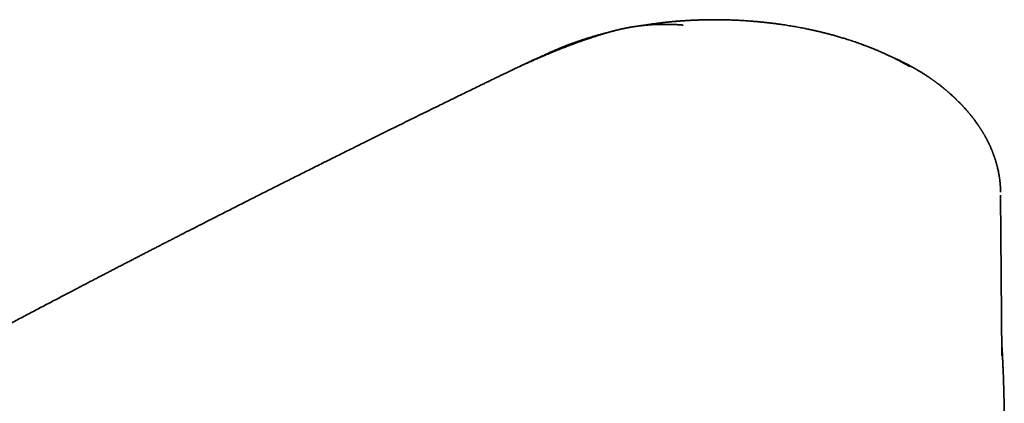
# Model space of a CAD drawing. Header units: millimetres. Extents: x 8 to 665, y 12 to 499.
# Tile 34 of 61: x 572 to 656, y 216 to 249. Entities that reach past the tile are written whole.
import ezdxf

# ---------------------------------------------------------------- set-up
doc = ezdxf.new("R2010")
doc.units = ezdxf.units.MM

msp = doc.modelspace()

# ---------------------------------------------------------------- linework, layer by layer
at = {"color": 7, "linetype": 'Continuous', "lineweight": 35}
for p, q in [((617.384, 246.633), (617.383, 246.632)), ((648.685, 245.202), (648.663, 245.215)), ((648.689, 245.2), (648.686, 245.202)), ((656.022, 234.592), (656.022, 234.601)), ((656.026, 234.592), (656.025, 234.634)), ((656.025, 234.596), (656.025, 234.601)), ((656.144, 220.558), (656.024, 234.353)), ((656.144, 220.558), (656.024, 234.353))]:
    msp.add_line(p, q, dxfattribs=at)
for points, knots in [([(628.752, 248.947), (628.733, 248.948), (628.692, 248.951), (628.628, 248.956), (628.559, 248.961), (628.474, 248.967), (628.373, 248.973), (628.255, 248.98), (628.132, 248.986), (627.965, 248.994), (627.754, 249.001), (627.559, 249.006), (627.421, 249.008), (627.343, 249.009), (627.27, 249.009), (627.204, 249.01), (627.144, 249.01), (627.092, 249.01), (627.043, 249.009), (626.994, 249.009), (626.941, 249.008), (626.882, 249.008), (626.804, 249.006), (626.707, 249.004), (626.594, 249.001), (626.448, 248.996), (626.27, 248.988), (626.064, 248.977), (625.908, 248.967), (625.801, 248.959), (625.741, 248.954), (625.685, 248.95), (625.634, 248.945), (625.592, 248.942), (625.559, 248.939), (625.531, 248.936), (625.501, 248.933), (625.462, 248.93), (625.414, 248.925), (625.355, 248.919), (625.286, 248.912), (625.208, 248.903), (625.124, 248.894), (625.035, 248.883), (624.942, 248.871), (624.846, 248.859), (624.762, 248.847), (624.691, 248.837), (624.635, 248.829), (624.583, 248.821), (624.54, 248.815), (624.507, 248.81), (624.484, 248.806), (624.463, 248.803), (624.438, 248.799), (624.406, 248.794), (624.363, 248.787), (624.312, 248.778), (624.254, 248.768), (624.168, 248.753), (624.059, 248.734), (623.931, 248.71), (623.81, 248.686), (623.706, 248.665), (623.618, 248.646), (623.547, 248.631), (623.484, 248.618), (623.437, 248.607), (623.401, 248.599), (623.377, 248.594), (623.356, 248.589), (623.338, 248.585), (623.319, 248.58), (623.295, 248.575), (623.263, 248.567), (623.222, 248.558), (623.175, 248.547), (623.125, 248.535), (623.072, 248.522), (623.02, 248.509), (622.945, 248.49), (622.846, 248.465), (622.723, 248.434), (622.601, 248.401), (622.478, 248.368), (622.355, 248.334), (622.255, 248.306), (622.18, 248.285), (622.134, 248.271), (622.095, 248.26), (622.064, 248.251), (622.037, 248.243), (622.012, 248.235), (621.981, 248.226), (621.944, 248.216), (621.902, 248.203), (621.853, 248.188), (621.799, 248.172), (621.743, 248.155), (621.686, 248.137), (621.631, 248.12), (621.538, 248.091), (621.41, 248.051), (621.25, 248), (621.095, 247.95), (620.954, 247.903), (620.826, 247.861), (620.711, 247.822), (620.602, 247.785), (620.499, 247.75), (620.404, 247.717), (620.319, 247.688), (620.243, 247.661), (620.176, 247.638), (620.122, 247.619), (620.08, 247.604), (620.052, 247.594), (620.03, 247.586), (620.012, 247.58), (619.994, 247.573), (619.971, 247.565), (619.943, 247.555), (619.907, 247.542), (619.864, 247.527), (619.815, 247.509), (619.759, 247.489), (619.695, 247.466), (619.623, 247.44), (619.543, 247.411), (619.46, 247.38), (619.375, 247.349), (619.292, 247.318), (619.17, 247.272), (619.01, 247.212), (618.816, 247.138), (618.626, 247.065), (618.443, 246.994), (618.266, 246.925), (618.091, 246.856), (617.884, 246.773), (617.639, 246.674), (617.43, 246.589), (617.291, 246.531), (617.226, 246.504), (617.16, 246.477), (617.093, 246.449), (617.027, 246.422), (616.964, 246.395), (616.902, 246.369), (616.843, 246.344), (616.788, 246.321), (616.744, 246.302), (616.71, 246.288), (616.686, 246.278), (616.669, 246.27), (616.653, 246.264), (616.631, 246.254), (616.602, 246.242), (616.565, 246.226), (616.526, 246.209), (616.485, 246.192), (616.396, 246.153), (616.255, 246.092), (616.082, 246.017), (615.926, 245.948), (615.785, 245.886), (615.639, 245.821), (615.487, 245.753), (615.327, 245.681), (615.162, 245.606), (614.992, 245.529), (614.819, 245.45), (614.638, 245.366), (614.451, 245.279), (614.248, 245.184), (614.029, 245.081), (613.794, 244.97), (613.55, 244.853), (613.298, 244.732), (613.036, 244.607), (612.767, 244.476), (612.488, 244.341), (612.212, 244.207), (611.938, 244.074), (611.666, 243.943), (611.391, 243.809), (611.113, 243.674), (610.747, 243.496), (610.295, 243.276), (609.723, 242.997), (609.121, 242.703), (608.49, 242.395), (607.819, 242.067), (607.109, 241.719), (606.36, 241.352), (605.619, 240.988), (604.886, 240.627), (604.164, 240.271), (603.455, 239.921), (602.756, 239.576), (602.064, 239.234), (601.197, 238.805), (600.158, 238.29), (598.949, 237.688), (597.75, 237.091), (596.603, 236.518), (595.508, 235.97), (594.464, 235.447), (593.428, 234.926), (592.4, 234.409), (591.38, 233.894), (590.367, 233.382), (589.361, 232.872), (588.417, 232.393), (587.533, 231.943), (586.709, 231.523), (586.055, 231.189), (585.569, 230.941), (585.249, 230.777), (584.931, 230.614), (584.613, 230.451), (584.295, 230.288), (584.001, 230.138), (583.728, 229.997), (583.473, 229.867), (583.211, 229.732), (582.94, 229.593), (582.662, 229.45), (582.375, 229.302), (582.081, 229.151), (581.774, 228.992), (581.454, 228.827), (581.12, 228.655), (580.778, 228.478), (580.427, 228.297), (580.067, 228.11), (579.704, 227.923), (579.339, 227.733), (578.971, 227.543), (578.596, 227.348), (578.212, 227.149), (577.821, 226.945), (577.422, 226.737), (577.015, 226.525), (576.593, 226.305), (576.157, 226.077), (575.705, 225.841), (575.245, 225.6), (574.776, 225.355), (574.299, 225.104), (573.813, 224.849), (573.319, 224.589), (572.816, 224.324), (572.304, 224.055), (571.784, 223.78), (571.256, 223.501), (570.729, 223.223), (570.205, 222.945), (569.683, 222.668), (569.154, 222.387), (568.617, 222.102), (568.257, 221.91), (568.076, 221.814)], [0, 0, 0, 0, 0.000718, 0.001534, 0.002411, 0.003351, 0.004745, 0.006257, 0.007835, 0.009429, 0.012667, 0.015971, 0.017023, 0.018071, 0.019038, 0.019907, 0.020679, 0.021391, 0.021997, 0.022619, 0.023322, 0.024105, 0.024969, 0.026463, 0.027995, 0.029548, 0.032373, 0.035229, 0.038027, 0.038869, 0.039705, 0.040528, 0.041246, 0.041836, 0.042296, 0.042628, 0.043036, 0.043583, 0.04427, 0.045098, 0.046087, 0.047221, 0.048442, 0.049724, 0.051065, 0.052466, 0.053927, 0.054754, 0.055599, 0.056404, 0.057076, 0.057508, 0.057857, 0.05813, 0.058429, 0.058956, 0.0596, 0.060361, 0.061238, 0.062191, 0.064254, 0.066215, 0.068074, 0.069833, 0.071042, 0.07217, 0.073149, 0.073979, 0.074424, 0.07481, 0.075137, 0.075406, 0.075654, 0.076043, 0.076557, 0.077198, 0.077963, 0.0788, 0.079635, 0.08047, 0.081305, 0.083288, 0.085269, 0.08726, 0.089273, 0.091308, 0.093352, 0.09422, 0.09498, 0.095634, 0.096182, 0.096542, 0.096951, 0.097459, 0.098066, 0.098786, 0.099608, 0.100531, 0.101489, 0.102436, 0.103372, 0.104297, 0.107117, 0.109832, 0.112443, 0.114951, 0.116997, 0.118963, 0.120817, 0.122555, 0.124175, 0.12568, 0.126907, 0.128044, 0.129091, 0.129662, 0.130145, 0.130525, 0.130801, 0.131068, 0.131445, 0.131938, 0.132545, 0.133268, 0.134106, 0.135059, 0.136128, 0.13737, 0.138739, 0.140188, 0.141623, 0.143041, 0.144442, 0.147845, 0.151145, 0.154343, 0.157439, 0.160432, 0.163338, 0.166274, 0.170913, 0.175693, 0.176785, 0.177884, 0.178991, 0.180104, 0.181225, 0.182303, 0.183278, 0.184348, 0.185258, 0.186006, 0.186594, 0.186942, 0.187195, 0.18745, 0.187756, 0.188284, 0.188915, 0.189588, 0.190267, 0.190951, 0.19407, 0.197297, 0.199577, 0.201907, 0.204309, 0.206841, 0.209507, 0.212305, 0.215064, 0.217942, 0.220937, 0.224051, 0.227281, 0.231025, 0.234914, 0.238947, 0.243121, 0.247436, 0.251892, 0.256491, 0.261233, 0.265604, 0.270091, 0.274684, 0.279285, 0.283873, 0.292842, 0.301753, 0.312288, 0.322741, 0.333114, 0.345651, 0.358068, 0.370365, 0.382543, 0.3946, 0.406325, 0.417935, 0.429436, 0.440879, 0.461186, 0.481332, 0.501316, 0.521138, 0.538699, 0.556132, 0.573436, 0.590613, 0.607674, 0.624622, 0.641455, 0.658175, 0.672069, 0.685884, 0.699618, 0.704992, 0.710354, 0.715704, 0.721041, 0.726365, 0.73171, 0.735853, 0.740129, 0.744539, 0.749084, 0.753762, 0.758574, 0.763521, 0.768601, 0.774067, 0.77968, 0.78544, 0.791347, 0.797402, 0.803603, 0.80966, 0.815851, 0.822175, 0.828634, 0.835227, 0.841954, 0.848815, 0.85581, 0.863281, 0.8709, 0.878666, 0.886579, 0.894639, 0.902846, 0.911199, 0.9197, 0.928348, 0.937142, 0.946084, 0.955173, 0.963877, 0.972712, 0.981677, 0.990774, 1, 1, 1, 1]), ([(648.215, 245.394), (648.172, 245.418), (648.089, 245.466), (647.968, 245.535), (647.853, 245.598), (647.747, 245.657), (647.649, 245.71), (647.559, 245.758), (647.477, 245.802), (647.404, 245.84), (647.338, 245.875), (647.279, 245.906), (647.228, 245.932), (647.185, 245.954), (647.151, 245.971), (647.124, 245.985), (647.103, 245.996), (647.087, 246.004), (647.072, 246.011), (647.054, 246.02), (647.03, 246.033), (646.999, 246.048), (646.962, 246.066), (646.918, 246.088), (646.868, 246.113), (646.814, 246.14), (646.758, 246.167), (646.702, 246.194), (646.623, 246.233), (646.519, 246.282), (646.368, 246.353), (646.196, 246.433), (646.004, 246.521), (645.819, 246.603), (645.641, 246.68), (645.486, 246.746), (645.354, 246.802), (645.247, 246.846), (645.149, 246.887), (645.061, 246.922), (644.984, 246.953), (644.918, 246.98), (644.866, 247), (644.826, 247.016), (644.797, 247.028), (644.774, 247.037), (644.755, 247.044), (644.734, 247.052), (644.706, 247.063), (644.672, 247.076), (644.627, 247.094), (644.569, 247.116), (644.498, 247.144), (644.417, 247.174), (644.327, 247.208), (644.23, 247.244), (643.998, 247.329), (643.651, 247.453), (643.185, 247.61), (642.766, 247.745), (642.379, 247.863), (642.023, 247.968), (641.753, 248.045), (641.571, 248.095), (641.479, 248.12), (641.389, 248.144), (641.304, 248.166), (641.228, 248.186), (641.166, 248.203), (641.116, 248.216), (641.078, 248.225), (641.046, 248.234), (641.021, 248.24), (641.003, 248.245), (640.987, 248.249), (640.967, 248.254), (640.935, 248.262), (640.891, 248.273), (640.839, 248.286), (640.754, 248.307), (640.635, 248.336), (640.478, 248.374), (640.315, 248.412), (640.148, 248.451), (639.977, 248.489), (639.797, 248.529), (639.611, 248.569), (639.423, 248.608), (639.131, 248.668), (638.736, 248.744), (638.236, 248.834), (637.74, 248.916), (637.3, 248.983), (636.918, 249.037), (636.588, 249.081), (636.253, 249.123), (635.907, 249.163), (635.551, 249.201), (635.191, 249.236), (634.828, 249.268), (634.463, 249.297), (634.088, 249.323), (633.703, 249.346), (633.313, 249.366), (632.918, 249.382), (632.517, 249.394), (632.108, 249.403), (631.69, 249.407), (631.264, 249.407), (630.83, 249.403), (630.421, 249.394), (630.039, 249.382), (629.692, 249.368), (629.351, 249.351), (629.019, 249.332), (628.696, 249.311), (628.382, 249.288), (628.062, 249.262), (627.74, 249.233), (627.414, 249.201), (627.099, 249.168), (626.796, 249.133), (626.504, 249.097), (626.223, 249.06), (625.954, 249.024), (625.699, 248.987), (625.455, 248.95), (625.243, 248.916), (625.113, 248.895), (625.06, 248.886)], [0, 0, 0, 0, 0.007116, 0.0137798, 0.0199918, 0.0257521, 0.031061, 0.0358359, 0.0401758, 0.0440807, 0.047551, 0.0507076, 0.0533915, 0.0556028, 0.0573416, 0.0587288, 0.0598924, 0.0606498, 0.0613072, 0.0622183, 0.0634694, 0.0650606, 0.0669918, 0.0692629, 0.0718738, 0.0747657, 0.0776629, 0.0805307, 0.0833689, 0.0899422, 0.0963515, 0.1064075, 0.116032, 0.1252255, 0.1339881, 0.1423201, 0.1480017, 0.1532575, 0.1579932, 0.1622089, 0.1659046, 0.1690807, 0.1717371, 0.1734285, 0.1748119, 0.1758873, 0.1766825, 0.1775784, 0.1789228, 0.1805708, 0.1824324, 0.185403, 0.1887937, 0.1926044, 0.1968348, 0.2014851, 0.2063628, 0.2293611, 0.2498988, 0.2704484, 0.2861321, 0.3019584, 0.3179276, 0.3219422, 0.3259658, 0.329997, 0.3337689, 0.337082, 0.3399364, 0.3418953, 0.3435589, 0.3449272, 0.3460002, 0.3467779, 0.3473181, 0.348041, 0.3494701, 0.3514032, 0.3537539, 0.3562205, 0.3624545, 0.3691973, 0.3764488, 0.3833532, 0.3906629, 0.398378, 0.4063529, 0.4143024, 0.4222188, 0.4432603, 0.4640654, 0.4846344, 0.5049676, 0.5183923, 0.5317483, 0.5454088, 0.5594729, 0.5739406, 0.5888119, 0.6032032, 0.6179533, 0.6330622, 0.6485301, 0.6643569, 0.6800893, 0.6961613, 0.712573, 0.7293247, 0.7464166, 0.7638493, 0.781623, 0.7958232, 0.8099014, 0.8236537, 0.8370798, 0.8501799, 0.8629538, 0.8754014, 0.8891503, 0.9024778, 0.9153837, 0.927868, 0.9399305, 0.9515713, 0.9627903, 0.9733755, 0.9835556, 0.9933303, 1, 1, 1, 1]), ([(648.215, 245.394), (648.172, 245.418), (648.089, 245.466), (647.968, 245.535), (647.853, 245.598), (647.747, 245.657), (647.649, 245.71), (647.559, 245.758), (647.477, 245.802), (647.404, 245.84), (647.338, 245.875), (647.279, 245.906), (647.228, 245.932), (647.185, 245.954), (647.151, 245.971), (647.124, 245.985), (647.103, 245.996), (647.087, 246.004), (647.072, 246.011), (647.054, 246.02), (647.03, 246.033), (646.999, 246.048), (646.962, 246.066), (646.918, 246.088), (646.868, 246.113), (646.814, 246.14), (646.758, 246.167), (646.702, 246.194), (646.623, 246.233), (646.519, 246.282), (646.368, 246.353), (646.196, 246.433), (646.004, 246.521), (645.819, 246.603), (645.641, 246.68), (645.486, 246.746), (645.354, 246.802), (645.247, 246.846), (645.149, 246.887), (645.061, 246.922), (644.984, 246.953), (644.918, 246.98), (644.866, 247), (644.826, 247.016), (644.797, 247.028), (644.774, 247.037), (644.755, 247.044), (644.734, 247.052), (644.706, 247.063), (644.672, 247.076), (644.627, 247.094), (644.569, 247.116), (644.498, 247.144), (644.417, 247.174), (644.327, 247.208), (644.23, 247.244), (643.998, 247.329), (643.651, 247.453), (643.185, 247.61), (642.766, 247.745), (642.379, 247.863), (642.023, 247.968), (641.753, 248.045), (641.571, 248.095), (641.479, 248.12), (641.389, 248.144), (641.304, 248.166), (641.228, 248.186), (641.166, 248.203), (641.116, 248.216), (641.078, 248.225), (641.046, 248.234), (641.021, 248.24), (641.003, 248.245), (640.987, 248.249), (640.967, 248.254), (640.935, 248.262), (640.891, 248.273), (640.839, 248.286), (640.754, 248.307), (640.635, 248.336), (640.478, 248.374), (640.315, 248.412), (640.148, 248.451), (639.977, 248.489), (639.797, 248.529), (639.611, 248.569), (639.423, 248.608), (639.131, 248.668), (638.736, 248.744), (638.236, 248.834), (637.74, 248.916), (637.3, 248.983), (636.918, 249.037), (636.588, 249.081), (636.253, 249.123), (635.907, 249.163), (635.551, 249.201), (635.191, 249.236), (634.828, 249.268), (634.463, 249.297), (634.088, 249.323), (633.703, 249.346), (633.313, 249.366), (632.918, 249.382), (632.517, 249.394), (632.108, 249.403), (631.69, 249.407), (631.264, 249.407), (630.83, 249.403), (630.421, 249.394), (630.039, 249.382), (629.692, 249.368), (629.351, 249.351), (629.019, 249.332), (628.696, 249.311), (628.382, 249.288), (628.062, 249.262), (627.74, 249.233), (627.414, 249.201), (627.099, 249.168), (626.796, 249.133), (626.504, 249.097), (626.223, 249.06), (625.954, 249.024), (625.699, 248.987), (625.455, 248.95), (625.243, 248.916), (625.113, 248.895), (625.06, 248.886)], [0, 0, 0, 0, 0.007116, 0.01378, 0.019992, 0.025752, 0.031061, 0.035836, 0.040176, 0.044081, 0.047551, 0.050708, 0.053391, 0.055603, 0.057342, 0.058729, 0.059892, 0.06065, 0.061307, 0.062218, 0.063469, 0.065061, 0.066992, 0.069263, 0.071874, 0.074766, 0.077663, 0.080531, 0.083369, 0.089942, 0.096352, 0.106407, 0.116032, 0.125225, 0.133988, 0.14232, 0.148002, 0.153258, 0.157993, 0.162209, 0.165905, 0.169081, 0.171737, 0.173428, 0.174812, 0.175887, 0.176683, 0.177578, 0.178923, 0.180571, 0.182432, 0.185403, 0.188794, 0.192604, 0.196835, 0.201485, 0.206363, 0.229361, 0.249899, 0.270448, 0.286132, 0.301958, 0.317928, 0.321942, 0.325966, 0.329997, 0.333769, 0.337082, 0.339936, 0.341895, 0.343559, 0.344927, 0.346, 0.346778, 0.347318, 0.348041, 0.34947, 0.351403, 0.353754, 0.35622, 0.362455, 0.369197, 0.376449, 0.383353, 0.390663, 0.398378, 0.406353, 0.414302, 0.422219, 0.44326, 0.464065, 0.484634, 0.504968, 0.518392, 0.531748, 0.545409, 0.559473, 0.573941, 0.588812, 0.603203, 0.617953, 0.633062, 0.64853, 0.664357, 0.680089, 0.696161, 0.712573, 0.729325, 0.746417, 0.763849, 0.781623, 0.795823, 0.809901, 0.823654, 0.83708, 0.85018, 0.862954, 0.875401, 0.88915, 0.902478, 0.915384, 0.927868, 0.939931, 0.951571, 0.96279, 0.973376, 0.983556, 0.99333, 1, 1, 1, 1]), ([(622.192, 248.288), (622.17, 248.282), (622.097, 248.264), (621.977, 248.233), (621.836, 248.196), (621.7, 248.159), (621.549, 248.118), (621.377, 248.07), (621.18, 248.014), (621.017, 247.967), (620.893, 247.93), (620.814, 247.906), (620.741, 247.884), (620.676, 247.864), (620.62, 247.847), (620.573, 247.832), (620.534, 247.82), (620.501, 247.81), (620.463, 247.798), (620.414, 247.783), (620.353, 247.763), (620.282, 247.74), (620.201, 247.714), (620.111, 247.685), (620.012, 247.652), (619.904, 247.616), (619.787, 247.577), (619.665, 247.535), (619.502, 247.478), (619.303, 247.408), (619.049, 247.315), (618.782, 247.215), (618.565, 247.13), (618.418, 247.072), (618.339, 247.04), (618.266, 247.011), (618.201, 246.985), (618.145, 246.961), (618.097, 246.942), (618.057, 246.925), (618.026, 246.912), (618.004, 246.903), (617.985, 246.895), (617.96, 246.885), (617.925, 246.87), (617.878, 246.85), (617.819, 246.825), (617.749, 246.795), (617.668, 246.76), (617.576, 246.719), (617.479, 246.677), (617.413, 246.647), (617.382, 246.633)], [0, 0, 0, 0, 0.012912, 0.042445, 0.070163, 0.096123, 0.122471, 0.159202, 0.19846, 0.240247, 0.256575, 0.272972, 0.287863, 0.301004, 0.312397, 0.321884, 0.329683, 0.335859, 0.342167, 0.352782, 0.365305, 0.37978, 0.396208, 0.41459, 0.434927, 0.457219, 0.481466, 0.507311, 0.533124, 0.583161, 0.632311, 0.693582, 0.753415, 0.771889, 0.789216, 0.804941, 0.819064, 0.831585, 0.841826, 0.85067, 0.858118, 0.861854, 0.865281, 0.870534, 0.87824, 0.888633, 0.90158, 0.917082, 0.93514, 0.955756, 0.978928, 1, 1, 1, 1]), ([(622.192, 248.288), (622.17, 248.282), (622.097, 248.264), (621.977, 248.233), (621.836, 248.196), (621.7, 248.159), (621.549, 248.118), (621.377, 248.07), (621.18, 248.014), (621.017, 247.967), (620.893, 247.93), (620.814, 247.906), (620.741, 247.884), (620.676, 247.864), (620.62, 247.847), (620.573, 247.832), (620.534, 247.82), (620.501, 247.81), (620.463, 247.798), (620.414, 247.783), (620.353, 247.763), (620.282, 247.74), (620.201, 247.714), (620.111, 247.685), (620.012, 247.652), (619.904, 247.616), (619.787, 247.577), (619.665, 247.535), (619.502, 247.478), (619.303, 247.408), (619.049, 247.315), (618.782, 247.215), (618.565, 247.13), (618.418, 247.072), (618.339, 247.04), (618.266, 247.011), (618.201, 246.985), (618.145, 246.961), (618.097, 246.942), (618.057, 246.925), (618.026, 246.912), (618.004, 246.903), (617.985, 246.895), (617.96, 246.885), (617.925, 246.87), (617.878, 246.85), (617.819, 246.825), (617.749, 246.795), (617.668, 246.76), (617.576, 246.719), (617.479, 246.677), (617.413, 246.647), (617.382, 246.633)], [0, 0, 0, 0, 0.0129115, 0.0424438, 0.0701608, 0.0961202, 0.1224678, 0.159198, 0.1984554, 0.2402413, 0.2565686, 0.2729658, 0.2878556, 0.3009969, 0.3123893, 0.3218757, 0.3296748, 0.3358504, 0.3421587, 0.3527735, 0.3652962, 0.3797707, 0.3961985, 0.4145803, 0.4349165, 0.4572076, 0.4814544, 0.5072982, 0.5331115, 0.5831471, 0.6322958, 0.6935652, 0.7533963, 0.7718705, 0.7891964, 0.8049211, 0.819044, 0.8315648, 0.8418052, 0.8506496, 0.8580976, 0.8618328, 0.8652598, 0.870513, 0.878219, 0.888611, 0.9015577, 0.9170597, 0.9351177, 0.9557323, 0.9789046, 1, 1, 1, 1]), ([(617.384, 246.634), (617.344, 246.616), (617.238, 246.569), (617.066, 246.489), (616.864, 246.395), (616.655, 246.296), (616.44, 246.192), (616.248, 246.098), (616.128, 246.039), (616.081, 246.017)], [0, 0, 0, 0, 0.089592, 0.23769, 0.391728, 0.551865, 0.718325, 0.891234, 1, 1, 1, 1]), ([(617.384, 246.634), (617.344, 246.616), (617.238, 246.569), (617.066, 246.489), (616.864, 246.395), (616.656, 246.296), (616.441, 246.192), (616.248, 246.099), (616.128, 246.04), (616.082, 246.017)], [0, 0, 0, 0, 0.089482, 0.237524, 0.391504, 0.551581, 0.71798, 0.890828, 1, 1, 1, 1]), ([(648.674, 245.21), (648.657, 245.22), (648.615, 245.243), (648.551, 245.28), (648.48, 245.319), (648.39, 245.369), (648.278, 245.43), (648.166, 245.49), (648.071, 245.541), (647.991, 245.583), (647.901, 245.63), (647.8, 245.682), (647.689, 245.738), (647.568, 245.799), (647.458, 245.853), (647.36, 245.901), (647.279, 245.94), (647.2, 245.978), (647.126, 246.013), (647.061, 246.043), (647.005, 246.069), (646.959, 246.091), (646.923, 246.107), (646.896, 246.12), (646.874, 246.13), (646.855, 246.139), (646.832, 246.149), (646.8, 246.163), (646.758, 246.183), (646.706, 246.206), (646.649, 246.231), (646.59, 246.258), (646.53, 246.284), (646.467, 246.312), (646.403, 246.339), (646.358, 246.359), (646.334, 246.369), (646.333, 246.37)], [0, 0, 0, 0, 0.023468, 0.055857, 0.086903, 0.117619, 0.176996, 0.23511, 0.265933, 0.300965, 0.340251, 0.383781, 0.431549, 0.483544, 0.539758, 0.573077, 0.607715, 0.642365, 0.673391, 0.700584, 0.723948, 0.743487, 0.75804, 0.769383, 0.777517, 0.784712, 0.79406, 0.80558, 0.824408, 0.846764, 0.870256, 0.894445, 0.919331, 0.944914, 0.971192, 0.998166, 1, 1, 1, 1]), ([(616.617, 246.277), (616.61, 246.274), (616.571, 246.258), (616.504, 246.23), (616.418, 246.194), (616.338, 246.16), (616.264, 246.129), (616.196, 246.099), (616.132, 246.072), (616.069, 246.044), (616.001, 246.014), (615.918, 245.977), (615.819, 245.933), (615.702, 245.88), (615.599, 245.833), (615.512, 245.792), (615.446, 245.761), (615.384, 245.732), (615.328, 245.706), (615.278, 245.682), (615.236, 245.662), (615.2, 245.644), (615.171, 245.63), (615.147, 245.618), (615.127, 245.609), (615.1, 245.596), (615.061, 245.577), (615.007, 245.55), (614.943, 245.518), (614.871, 245.482), (614.791, 245.442), (614.726, 245.409), (614.688, 245.39), (614.679, 245.385)], [0, 0, 0, 0, 0.010459, 0.056431, 0.099243, 0.138892, 0.175376, 0.20978, 0.240791, 0.271775, 0.306035, 0.343574, 0.397696, 0.457452, 0.522851, 0.55767, 0.59303, 0.625503, 0.654736, 0.680728, 0.703476, 0.721953, 0.737542, 0.750245, 0.76006, 0.768875, 0.79292, 0.822063, 0.855975, 0.89466, 0.938122, 0.985462, 1, 1, 1, 1]), ([(652.07, 242.706), (652.061, 242.715), (652.039, 242.735), (651.949, 242.82), (651.796, 242.96), (651.578, 243.153), (651.414, 243.293), (651.309, 243.381), (651.268, 243.415), (651.233, 243.445), (651.202, 243.47), (651.175, 243.492), (651.15, 243.512), (651.122, 243.535), (651.088, 243.563), (651.046, 243.596), (650.996, 243.636), (650.932, 243.687), (650.857, 243.746), (650.778, 243.807), (650.705, 243.863), (650.64, 243.912), (650.582, 243.956), (650.533, 243.993), (650.487, 244.026), (650.443, 244.059), (650.396, 244.093), (650.346, 244.13), (650.294, 244.167), (650.24, 244.206), (650.192, 244.24), (650.152, 244.268), (650.124, 244.288), (650.102, 244.303), (650.083, 244.316), (650.063, 244.33), (650.038, 244.348), (650.007, 244.369), (649.971, 244.394), (649.928, 244.424), (649.879, 244.457), (649.825, 244.493), (649.75, 244.544), (649.656, 244.606), (649.54, 244.682), (649.423, 244.756), (649.307, 244.83), (649.197, 244.898), (649.093, 244.962), (648.994, 245.022), (648.918, 245.067), (648.861, 245.101), (648.818, 245.126), (648.769, 245.155), (648.725, 245.181), (648.698, 245.197), (648.689, 245.201)], [0, 0, 0, 0, 0.009508, 0.022265, 0.092174, 0.163548, 0.236299, 0.250586, 0.263394, 0.274651, 0.284358, 0.292512, 0.299502, 0.307844, 0.318501, 0.331474, 0.346764, 0.364367, 0.390863, 0.415018, 0.43683, 0.456299, 0.473423, 0.488219, 0.500556, 0.513621, 0.527415, 0.541938, 0.557191, 0.573175, 0.588938, 0.599141, 0.607282, 0.613359, 0.61778, 0.623322, 0.630509, 0.639341, 0.649795, 0.66189, 0.675626, 0.691007, 0.707635, 0.739425, 0.769682, 0.803698, 0.835533, 0.865182, 0.892996, 0.919432, 0.944488, 0.954055, 0.965116, 0.978228, 0.993395, 1, 1, 1, 1]), ([(656.027, 234.592), (656.027, 234.624), (656.026, 234.684), (656.024, 234.768), (656.022, 234.841), (656.019, 234.904), (656.017, 234.956), (656.015, 235.002), (656.012, 235.041), (656.01, 235.077), (656.008, 235.113), (656.005, 235.154), (656.001, 235.213), (655.995, 235.289), (655.987, 235.375), (655.979, 235.457), (655.97, 235.535), (655.962, 235.606), (655.954, 235.674), (655.945, 235.742), (655.935, 235.813), (655.925, 235.883), (655.914, 235.952), (655.901, 236.033), (655.885, 236.123), (655.867, 236.223), (655.846, 236.332), (655.821, 236.453), (655.792, 236.588), (655.764, 236.707), (655.739, 236.807), (655.72, 236.883), (655.7, 236.956), (655.68, 237.031), (655.657, 237.111), (655.633, 237.194), (655.608, 237.277), (655.584, 237.357), (655.56, 237.432), (655.536, 237.504), (655.513, 237.575), (655.488, 237.648), (655.461, 237.723), (655.433, 237.802), (655.403, 237.882), (655.375, 237.958), (655.347, 238.029), (655.32, 238.098), (655.292, 238.166), (655.263, 238.238), (655.231, 238.313), (655.197, 238.393), (655.164, 238.468), (655.133, 238.537), (655.106, 238.595), (655.082, 238.648), (655.062, 238.692), (655.044, 238.728), (655.028, 238.763), (655.01, 238.8), (654.988, 238.845), (654.961, 238.899), (654.93, 238.962), (654.901, 239.019), (654.875, 239.07), (654.853, 239.111), (654.833, 239.15), (654.815, 239.183), (654.8, 239.211), (654.789, 239.232), (654.779, 239.25), (654.77, 239.266), (654.76, 239.285), (654.749, 239.306), (654.733, 239.335), (654.712, 239.373), (654.687, 239.418), (654.66, 239.465), (654.632, 239.515), (654.602, 239.566), (654.572, 239.618), (654.54, 239.671), (654.509, 239.723), (654.48, 239.771), (654.456, 239.811), (654.438, 239.84), (654.425, 239.86), (654.416, 239.875), (654.406, 239.892), (654.393, 239.912), (654.378, 239.936), (654.359, 239.966), (654.336, 240.002), (654.31, 240.043), (654.284, 240.084), (654.252, 240.133), (654.216, 240.188), (654.176, 240.247), (654.139, 240.302), (654.097, 240.363), (654.05, 240.432), (653.995, 240.51), (653.938, 240.591), (653.877, 240.675), (653.812, 240.763), (653.758, 240.835), (653.716, 240.89), (653.687, 240.927), (653.658, 240.966), (653.628, 241.005), (653.598, 241.043), (653.569, 241.079), (653.544, 241.112), (653.522, 241.139), (653.505, 241.16), (653.492, 241.177), (653.48, 241.192), (653.464, 241.211), (653.443, 241.236), (653.417, 241.269), (653.385, 241.307), (653.349, 241.351), (653.295, 241.416), (653.222, 241.502), (653.141, 241.596), (653.066, 241.682), (652.999, 241.757), (652.94, 241.822), (652.894, 241.873), (652.861, 241.908), (652.835, 241.937), (652.814, 241.959), (652.795, 241.98), (652.774, 242.002), (652.746, 242.032), (652.712, 242.067), (652.675, 242.106), (652.637, 242.146), (652.6, 242.185), (652.551, 242.235), (652.493, 242.294), (652.426, 242.362), (652.362, 242.425), (652.303, 242.483), (652.248, 242.536), (652.2, 242.583), (652.158, 242.623), (652.126, 242.654), (652.101, 242.677), (652.081, 242.696), (652.058, 242.718), (652.029, 242.744), (651.997, 242.775), (651.961, 242.808), (651.924, 242.842), (651.871, 242.891), (651.799, 242.956), (651.733, 243.015), (651.694, 243.049), (651.686, 243.056)], [0, 0, 0, 0, 0.01004, 0.01904, 0.027, 0.033923, 0.039893, 0.045176, 0.049547, 0.053333, 0.057242, 0.061746, 0.066846, 0.076732, 0.086246, 0.095314, 0.103789, 0.111729, 0.118741, 0.126344, 0.134278, 0.14206, 0.149679, 0.157135, 0.168526, 0.17955, 0.190404, 0.204692, 0.21961, 0.235175, 0.244359, 0.252757, 0.260547, 0.268793, 0.277789, 0.287073, 0.296584, 0.305669, 0.3139, 0.321787, 0.329935, 0.337733, 0.346181, 0.355277, 0.364523, 0.373127, 0.38108, 0.388534, 0.396478, 0.404406, 0.412956, 0.422126, 0.431724, 0.438684, 0.445648, 0.451776, 0.456971, 0.460567, 0.464465, 0.468741, 0.473397, 0.480124, 0.487392, 0.495201, 0.500056, 0.505071, 0.509668, 0.513611, 0.516679, 0.519187, 0.521135, 0.522861, 0.524988, 0.527528, 0.530481, 0.535217, 0.540646, 0.546282, 0.552049, 0.558068, 0.564223, 0.570514, 0.576936, 0.582783, 0.587563, 0.591276, 0.593125, 0.594689, 0.596643, 0.599059, 0.601936, 0.605275, 0.609802, 0.61487, 0.61983, 0.624564, 0.632457, 0.639631, 0.64613, 0.65238, 0.661719, 0.671126, 0.680908, 0.691164, 0.70192, 0.713324, 0.717827, 0.72244, 0.727163, 0.731996, 0.736939, 0.74159, 0.745531, 0.749049, 0.75171, 0.753518, 0.755205, 0.757342, 0.760713, 0.764812, 0.76964, 0.775195, 0.781416, 0.794296, 0.807852, 0.817262, 0.826971, 0.836934, 0.842245, 0.846764, 0.850494, 0.853433, 0.855522, 0.858435, 0.862267, 0.867018, 0.87238, 0.877607, 0.882665, 0.887555, 0.897253, 0.906211, 0.914429, 0.922414, 0.92954, 0.935802, 0.941201, 0.945736, 0.948132, 0.950508, 0.953486, 0.957082, 0.961292, 0.965819, 0.970491, 0.975309, 0.985872, 0.997064, 1, 1, 1, 1]), ([(656.027, 234.634), (656.027, 234.641), (656.027, 234.649), (656.026, 234.658), (656.026, 234.66)], [0, 0, 0, 0, 0.774632, 1, 1, 1, 1]), ([(656.346, 213.622), (656.346, 213.698), (656.347, 213.887), (656.348, 214.184), (656.348, 214.511), (656.347, 214.83), (656.345, 215.161), (656.342, 215.501), (656.339, 215.85), (656.334, 216.187), (656.329, 216.514), (656.323, 216.829), (656.318, 217.073), (656.314, 217.247), (656.311, 217.354), (656.309, 217.455), (656.306, 217.547), (656.304, 217.63), (656.302, 217.704), (656.3, 217.77), (656.299, 217.827), (656.297, 217.872), (656.296, 217.906), (656.296, 217.931), (656.295, 217.952), (656.294, 217.971), (656.294, 217.99), (656.293, 218.016), (656.292, 218.051), (656.291, 218.096), (656.289, 218.15), (656.287, 218.214), (656.285, 218.287), (656.282, 218.37), (656.279, 218.463), (656.276, 218.563), (656.271, 218.699), (656.265, 218.867), (656.257, 219.075), (656.249, 219.288), (656.24, 219.504), (656.23, 219.736), (656.219, 219.987), (656.209, 220.191), (656.203, 220.323), (656.2, 220.385), (656.197, 220.447), (656.194, 220.509), (656.19, 220.571), (656.187, 220.63), (656.185, 220.681), (656.183, 220.723), (656.181, 220.756), (656.179, 220.783), (656.178, 220.804), (656.177, 220.821), (656.177, 220.839), (656.175, 220.863), (656.174, 220.896), (656.171, 220.937), (656.169, 220.987), (656.166, 221.042), (656.162, 221.101), (656.159, 221.16), (656.152, 221.29), (656.144, 221.428), (656.137, 221.546), (656.135, 221.573)], [0, 0, 0, 0, 0.028426, 0.069961, 0.110606, 0.150291, 0.189018, 0.233871, 0.277367, 0.319506, 0.36029, 0.39972, 0.437795, 0.451774, 0.465401, 0.47803, 0.489593, 0.500089, 0.509361, 0.517604, 0.52482, 0.531008, 0.534562, 0.53766, 0.540301, 0.542485, 0.544696, 0.547683, 0.552225, 0.55791, 0.564742, 0.57272, 0.58202, 0.592508, 0.604184, 0.617046, 0.630397, 0.656019, 0.680844, 0.709356, 0.736739, 0.762992, 0.797693, 0.832605, 0.840477, 0.84836, 0.856256, 0.864165, 0.872086, 0.879814, 0.886568, 0.891618, 0.895865, 0.89931, 0.901951, 0.903796, 0.90587, 0.908934, 0.912989, 0.918299, 0.924695, 0.932066, 0.939616, 0.947189, 0.954786, 0.989612, 1, 1, 1, 1])]:
    msp.add_open_spline(points, degree=3, knots=knots, dxfattribs=at)

doc.saveas('drawing.dxf')
